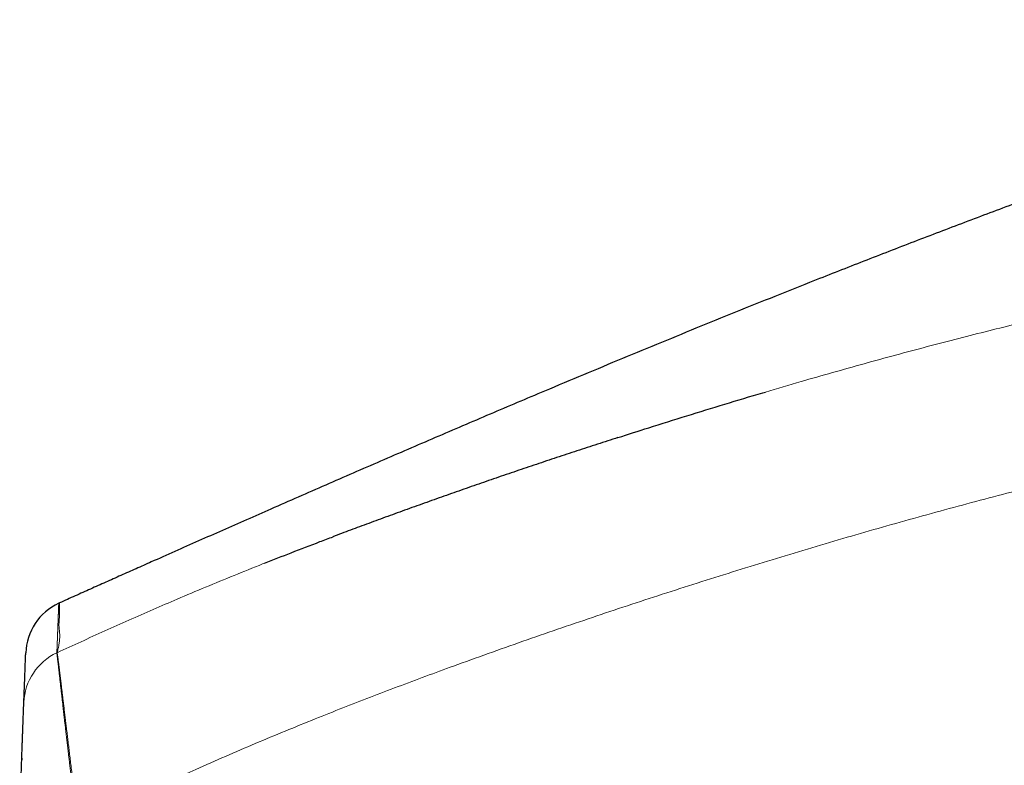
# Model space of a CAD drawing. Header units: millimetres. Extents: x 8 to 769, y 12 to 448.
# Tile 49 of 52: x 615 to 651, y 421 to 448. Entities that reach past the tile are written whole.
import ezdxf

# ---------------------------------------------------------------- set-up
doc = ezdxf.new("R2010")
doc.units = ezdxf.units.MM

msp = doc.modelspace()

# ---------------------------------------------------------------- linework, layer by layer
at = {"color": 7, "linetype": 'Continuous', "lineweight": 30}
msp.add_line((614.711, 421.063), (614.708, 420.999), dxfattribs=at)
for start, end in [(114.9879, 177.8085), (114.1117, 114.9879)]:
    msp.add_arc((616.952, 424.835), 2.1, start, end, dxfattribs=at)
at = {"color": 252, "linetype": 'Continuous', "lineweight": 0}
for centre, start, end in [((616.883, 423.018), 114.9854, 177.808), ((616.883, 423.017), 114.7385, 114.986)]:
    msp.add_arc(centre, 2.1, start, end, dxfattribs=at)
at = {"color": 7, "linetype": 'Continuous', "lineweight": 30}
for points, knots in [([(700.586, 442.646), (700.393, 442.759), (700.007, 442.984), (699.424, 443.31), (698.838, 443.625), (698.248, 443.93), (697.657, 444.223), (697.066, 444.504), (696.474, 444.773), (695.877, 445.034), (695.27, 445.286), (694.653, 445.529), (694.028, 445.765), (693.397, 445.989), (692.763, 446.202), (692.125, 446.404), (691.485, 446.594), (690.826, 446.778), (690.145, 446.954), (689.444, 447.122), (688.738, 447.277), (688.028, 447.419), (687.32, 447.547), (686.615, 447.662), (685.913, 447.763), (685.21, 447.852), (684.501, 447.929), (683.785, 447.994), (683.063, 448.047), (682.339, 448.088), (681.614, 448.118), (680.89, 448.135), (680.166, 448.14), (679.415, 448.135), (678.635, 448.116), (677.827, 448.082), (677.018, 448.036), (676.21, 447.977), (675.408, 447.906), (674.613, 447.823), (673.825, 447.73), (673.038, 447.625), (672.202, 447.503), (671.316, 447.36), (670.384, 447.196), (669.455, 447.018), (668.529, 446.828), (667.606, 446.625), (666.684, 446.41), (665.764, 446.184), (664.847, 445.947), (663.934, 445.7), (663.025, 445.444), (662.118, 445.179), (661.159, 444.888), (660.148, 444.569), (659.086, 444.224), (658.03, 443.868), (656.706, 443.409), (655.11, 442.846), (653.243, 442.173), (651.379, 441.488), (649.519, 440.792), (647.664, 440.086), (645.814, 439.37), (644.097, 438.696), (642.513, 438.066), (641.062, 437.483), (639.614, 436.896), (638.172, 436.305), (636.736, 435.712), (635.307, 435.117), (633.689, 434.438), (631.878, 433.671), (629.872, 432.813), (627.864, 431.947), (625.853, 431.073), (624.217, 430.356), (622.956, 429.801), (622.072, 429.412), (621.193, 429.023), (620.322, 428.637), (619.558, 428.297), (618.899, 428.004), (618.343, 427.757), (617.787, 427.509), (617.228, 427.259), (616.664, 427.007), (616.285, 426.837), (616.094, 426.752)], [0, 0, 0, 0, 0.007508, 0.014983, 0.022431, 0.02986, 0.037275, 0.044552, 0.051829, 0.059114, 0.066418, 0.073889, 0.081373, 0.088863, 0.096352, 0.103835, 0.111308, 0.118767, 0.126823, 0.134897, 0.142987, 0.151087, 0.15919, 0.167141, 0.175077, 0.183, 0.190918, 0.199014, 0.207124, 0.215241, 0.223358, 0.231467, 0.23956, 0.247646, 0.256686, 0.265744, 0.274812, 0.283881, 0.292945, 0.301833, 0.310703, 0.319585, 0.328483, 0.339085, 0.349688, 0.360278, 0.370843, 0.381412, 0.392007, 0.402614, 0.413219, 0.423808, 0.434365, 0.444923, 0.455513, 0.468015, 0.480516, 0.492991, 0.505424, 0.527583, 0.549792, 0.572026, 0.594261, 0.61647, 0.638645, 0.660872, 0.678373, 0.695881, 0.713373, 0.730824, 0.748211, 0.765509, 0.7828, 0.807118, 0.831535, 0.856023, 0.880561, 0.905144, 0.915984, 0.926805, 0.937572, 0.94825, 0.958802, 0.965636, 0.97244, 0.979243, 0.986077, 0.992982, 1, 1, 1, 1]), ([(636.571, 432.814), (636.949, 432.935), (637.79, 433.205), (639.097, 433.614), (640.491, 434.04), (641.453, 434.331), (641.95, 434.476), (641.981, 434.485)], [0, 0, 0, 0, 0.210337, 0.467818, 0.725301, 0.982781, 1, 1, 1, 1]), ([(636.574, 432.816), (636.323, 432.735), (635.821, 432.573), (635.07, 432.327), (634.324, 432.08), (633.581, 431.832), (632.842, 431.582), (632.106, 431.331), (631.374, 431.078), (630.645, 430.823), (629.92, 430.567), (629.198, 430.309), (628.484, 430.052), (627.784, 429.797), (627.103, 429.545), (626.551, 429.34), (626.227, 429.217), (626.122, 429.178)], [0, 0, 0, 0, 0.071624, 0.142962, 0.214018, 0.284799, 0.355311, 0.425557, 0.495544, 0.565276, 0.63476, 0.703998, 0.77305, 0.840434, 0.905885, 0.9698, 1, 1, 1, 1]), ([(623.608, 428.205), (623.936, 428.334), (624.613, 428.601), (625.452, 428.925), (625.963, 429.117), (626.123, 429.177)], [0, 0, 0, 0, 0.392034, 0.810659, 1, 1, 1, 1]), ([(614.784, 423.098), (614.785, 423.108), (614.785, 423.128), (614.787, 423.17), (614.789, 423.218), (614.791, 423.279), (614.794, 423.355), (614.798, 423.444), (614.801, 423.546), (614.806, 423.658), (614.81, 423.778), (614.815, 423.896), (614.819, 424.01), (614.823, 424.117), (614.827, 424.223), (614.832, 424.338), (614.836, 424.458), (614.84, 424.564), (614.844, 424.65), (614.846, 424.711), (614.848, 424.767), (614.85, 424.814), (614.851, 424.85), (614.852, 424.878), (614.853, 424.899), (614.854, 424.913), (614.854, 424.915), (614.854, 424.916)], [0, 0, 0, 0, 0.034142, 0.068283, 0.102425, 0.136566, 0.182091, 0.227616, 0.273141, 0.327767, 0.382392, 0.437018, 0.491644, 0.546269, 0.602985, 0.6597, 0.716415, 0.773131, 0.801488, 0.829845, 0.858201, 0.886558, 0.909247, 0.931935, 0.954624, 0.977312, 1, 1, 1, 1]), ([(614.632, 418.717), (614.634, 418.784), (614.638, 418.918), (614.645, 419.118), (614.651, 419.318), (614.657, 419.519), (614.664, 419.719), (614.67, 419.92), (614.677, 420.119), (614.684, 420.313), (614.69, 420.503), (614.696, 420.688), (614.702, 420.869), (614.709, 421.047), (614.715, 421.224), (614.721, 421.397), (614.727, 421.564), (614.733, 421.721), (614.738, 421.867), (614.743, 422.003), (614.748, 422.133), (614.752, 422.257), (614.757, 422.376), (614.761, 422.488), (614.765, 422.593), (614.768, 422.684), (614.771, 422.762), (614.774, 422.829), (614.776, 422.889), (614.778, 422.942), (614.78, 422.989), (614.782, 423.028), (614.783, 423.058), (614.784, 423.08), (614.784, 423.094), (614.784, 423.097), (614.784, 423.098)], [0, 0, 0, 0, 0.030921, 0.061868, 0.092815, 0.123736, 0.155541, 0.187374, 0.219207, 0.251011, 0.281942, 0.312902, 0.34386, 0.374789, 0.406726, 0.438697, 0.470666, 0.5026, 0.531705, 0.560839, 0.589972, 0.619074, 0.649264, 0.679492, 0.709719, 0.739906, 0.76555, 0.791222, 0.816893, 0.842536, 0.869114, 0.895723, 0.922332, 0.948908, 0.974454, 1, 1, 1, 1])]:
    msp.add_open_spline(points, degree=3, knots=knots, dxfattribs=at)
at = {"color": 252, "linetype": 'Continuous', "lineweight": 0}
for points, knots in [([(641.981, 434.485), (642.416, 434.613), (643.236, 434.854), (644.441, 435.199), (645.598, 435.523), (646.756, 435.84), (647.916, 436.15), (649.054, 436.447), (650.172, 436.731), (651.267, 437.001), (652.364, 437.264), (653.391, 437.502), (654.345, 437.716), (655.228, 437.908), (656.112, 438.094), (656.998, 438.273), (657.836, 438.436), (658.627, 438.583), (659.371, 438.716), (660.115, 438.843), (660.861, 438.963), (661.608, 439.077), (662.356, 439.183), (663.104, 439.282), (663.807, 439.366), (664.462, 439.438), (665.07, 439.498), (665.679, 439.551), (666.289, 439.597), (666.867, 439.633), (667.414, 439.66), (667.931, 439.678), (668.447, 439.689), (668.963, 439.693), (669.482, 439.689), (670.003, 439.676), (670.525, 439.655), (671.048, 439.624), (671.569, 439.585), (672.091, 439.537), (672.614, 439.478), (673.137, 439.41), (673.658, 439.333), (674.178, 439.246), (674.699, 439.149), (675.22, 439.044), (675.742, 438.928), (676.262, 438.805), (676.78, 438.674), (677.124, 438.581), (677.295, 438.535)], [0, 0, 0, 0, 0.037772, 0.07112, 0.104469, 0.137818, 0.171167, 0.204515, 0.235858, 0.267202, 0.298545, 0.329888, 0.354986, 0.380085, 0.405185, 0.430283, 0.455381, 0.476367, 0.497354, 0.51834, 0.539326, 0.560314, 0.581303, 0.602292, 0.62328, 0.640262, 0.657246, 0.674231, 0.691214, 0.708195, 0.722541, 0.73689, 0.751238, 0.765585, 0.779931, 0.794456, 0.808985, 0.823514, 0.838042, 0.852567, 0.867205, 0.881846, 0.896489, 0.91113, 0.925768, 0.940612, 0.955459, 0.970307, 0.985155, 1, 1, 1, 1]), ([(678.998, 432.118), (678.338, 432.311), (677.514, 432.553), (676.522, 432.839), (676.023, 432.976), (675.522, 433.107), (675.02, 433.229), (674.514, 433.342), (674.007, 433.446), (673.498, 433.538), (673.018, 433.615), (672.568, 433.678), (672.149, 433.728), (671.729, 433.771), (671.308, 433.806), (670.849, 433.836), (670.352, 433.86), (669.816, 433.873), (669.281, 433.876), (668.744, 433.869), (668.207, 433.852), (667.669, 433.826), (667.132, 433.792), (666.543, 433.748), (665.902, 433.69), (665.209, 433.618), (664.518, 433.537), (663.827, 433.448), (663.08, 433.344), (662.277, 433.222), (661.418, 433.083), (660.561, 432.934), (659.702, 432.777), (658.842, 432.612), (657.98, 432.439), (657.119, 432.259), (656.205, 432.062), (655.238, 431.845), (654.218, 431.609), (653.199, 431.365), (652.182, 431.114), (651.069, 430.832), (649.859, 430.516), (648.554, 430.166), (647.252, 429.807), (645.951, 429.439), (644.653, 429.063), (643.356, 428.679), (642.062, 428.287), (640.771, 427.887), (639.483, 427.481), (638.199, 427.068), (636.917, 426.648), (635.637, 426.221), (634.36, 425.786), (633.085, 425.344), (631.813, 424.894), (630.626, 424.466), (629.524, 424.061), (628.507, 423.681), (627.491, 423.294), (626.479, 422.901), (625.438, 422.487), (624.369, 422.052), (623.272, 421.594), (622.18, 421.126), (621.164, 420.68), (620.225, 420.257), (619.36, 419.86), (618.496, 419.461), (617.632, 419.062), (617.055, 418.8), (616.766, 418.669)], [0, 0, 0, 0, 0.031788, 0.039769, 0.04775, 0.055731, 0.063711, 0.071697, 0.079684, 0.087671, 0.095656, 0.102169, 0.108683, 0.115198, 0.121713, 0.128225, 0.136488, 0.144752, 0.153016, 0.161279, 0.169585, 0.177892, 0.1862, 0.194507, 0.205247, 0.215988, 0.22673, 0.237473, 0.248213, 0.261634, 0.275056, 0.288478, 0.301899, 0.315457, 0.329015, 0.342573, 0.356131, 0.372282, 0.388433, 0.404585, 0.420736, 0.436887, 0.457716, 0.478546, 0.499375, 0.520204, 0.541048, 0.561892, 0.582736, 0.60358, 0.624368, 0.645155, 0.665943, 0.68673, 0.707518, 0.728305, 0.749093, 0.769881, 0.786612, 0.803344, 0.820076, 0.836808, 0.853539, 0.871838, 0.890137, 0.908437, 0.926736, 0.941389, 0.956041, 0.970694, 0.985347, 1, 1, 1, 1]), ([(616.004, 424.925), (616.296, 425.059), (616.881, 425.328), (617.759, 425.726), (618.64, 426.12), (619.524, 426.508), (620.46, 426.912), (621.45, 427.329), (622.494, 427.758), (623.213, 428.05), (623.586, 428.196), (623.608, 428.205)], [0, 0, 0, 0, 0.1165, 0.233004, 0.349507, 0.466007, 0.582505, 0.718777, 0.855056, 0.991337, 1, 1, 1, 1]), ([(615.996, 424.921), (615.996, 424.922), (615.996, 424.925), (615.996, 424.929), (615.996, 424.934), (615.996, 424.938), (615.996, 424.943), (615.997, 424.948), (615.997, 424.952), (615.997, 424.958), (615.997, 424.965), (615.998, 424.973), (615.998, 424.981), (615.998, 424.991), (615.999, 425.002), (615.999, 425.015), (616, 425.029), (616, 425.043), (616.001, 425.056), (616.001, 425.067), (616.002, 425.076), (616.002, 425.086), (616.002, 425.097), (616.003, 425.107), (616.003, 425.118), (616.004, 425.129), (616.004, 425.14), (616.005, 425.151), (616.005, 425.161), (616.005, 425.172), (616.006, 425.183), (616.006, 425.193), (616.007, 425.202), (616.007, 425.212), (616.007, 425.221), (616.008, 425.231), (616.008, 425.24), (616.008, 425.25), (616.009, 425.259), (616.009, 425.268), (616.009, 425.276), (616.01, 425.285), (616.01, 425.294), (616.01, 425.303), (616.011, 425.312), (616.011, 425.322), (616.012, 425.332), (616.012, 425.342), (616.012, 425.352), (616.013, 425.363), (616.013, 425.373), (616.013, 425.383), (616.014, 425.393), (616.014, 425.403), (616.015, 425.414), (616.015, 425.425), (616.016, 425.435), (616.016, 425.446), (616.016, 425.456), (616.017, 425.466), (616.017, 425.476), (616.017, 425.485), (616.018, 425.495), (616.018, 425.504), (616.018, 425.513), (616.019, 425.522), (616.019, 425.53), (616.019, 425.539), (616.02, 425.547), (616.02, 425.555), (616.02, 425.562), (616.021, 425.569), (616.021, 425.576), (616.021, 425.584), (616.021, 425.591), (616.022, 425.599), (616.022, 425.607), (616.022, 425.614), (616.023, 425.621), (616.023, 425.629), (616.023, 425.639), (616.024, 425.649), (616.024, 425.659), (616.024, 425.669), (616.025, 425.679), (616.025, 425.689), (616.026, 425.699), (616.026, 425.711), (616.027, 425.723), (616.027, 425.736), (616.027, 425.748), (616.028, 425.761), (616.028, 425.772), (616.029, 425.782), (616.029, 425.79), (616.029, 425.799), (616.03, 425.807), (616.03, 425.814), (616.03, 425.821), (616.031, 425.829), (616.031, 425.835), (616.031, 425.841), (616.031, 425.847), (616.031, 425.852), (616.032, 425.858), (616.032, 425.864), (616.032, 425.87), (616.032, 425.876), (616.033, 425.882), (616.033, 425.888), (616.033, 425.894), (616.033, 425.9), (616.033, 425.906), (616.034, 425.913), (616.034, 425.921), (616.034, 425.929), (616.035, 425.937), (616.035, 425.946), (616.035, 425.955), (616.036, 425.965), (616.036, 425.976), (616.037, 425.987), (616.037, 425.998), (616.037, 426.009), (616.038, 426.02), (616.038, 426.031), (616.039, 426.042), (616.039, 426.053), (616.04, 426.064), (616.04, 426.076), (616.04, 426.089), (616.041, 426.102), (616.042, 426.116), (616.042, 426.131), (616.043, 426.145), (616.043, 426.158), (616.044, 426.171), (616.044, 426.184), (616.045, 426.198), (616.045, 426.212), (616.046, 426.229), (616.047, 426.25), (616.048, 426.273), (616.049, 426.297), (616.049, 426.321), (616.05, 426.344), (616.051, 426.367), (616.052, 426.39), (616.053, 426.412), (616.054, 426.434), (616.055, 426.455), (616.055, 426.475), (616.056, 426.499), (616.057, 426.524), (616.058, 426.551), (616.059, 426.576), (616.06, 426.601), (616.061, 426.622), (616.061, 426.639), (616.062, 426.654), (616.063, 426.668), (616.063, 426.681), (616.063, 426.692), (616.064, 426.703), (616.064, 426.713), (616.065, 426.722), (616.065, 426.729), (616.065, 426.735), (616.065, 426.738), (616.065, 426.738), (616.065, 426.739)], [0, 0, 0, 0, 0.004999, 0.0099, 0.014707, 0.01943, 0.024081, 0.028667, 0.033194, 0.037669, 0.044607, 0.05145, 0.058214, 0.064915, 0.074405, 0.083834, 0.093235, 0.102642, 0.112086, 0.118022, 0.123992, 0.130006, 0.136072, 0.142198, 0.148394, 0.15467, 0.161037, 0.166725, 0.172502, 0.178377, 0.18436, 0.189146, 0.194012, 0.198965, 0.204014, 0.208682, 0.213442, 0.218301, 0.223266, 0.227248, 0.231305, 0.235442, 0.239664, 0.244065, 0.248566, 0.253171, 0.257887, 0.262719, 0.26767, 0.272744, 0.277285, 0.28192, 0.286645, 0.291454, 0.296338, 0.301281, 0.306269, 0.311278, 0.315775, 0.320253, 0.324693, 0.329076, 0.333388, 0.337615, 0.341747, 0.345767, 0.349679, 0.353482, 0.357175, 0.360758, 0.364172, 0.367489, 0.370714, 0.373858, 0.377503, 0.381053, 0.384518, 0.387906, 0.391225, 0.394482, 0.399363, 0.404133, 0.40881, 0.41341, 0.417945, 0.422428, 0.42687, 0.432808, 0.438716, 0.444619, 0.450541, 0.456507, 0.462545, 0.466585, 0.47068, 0.474842, 0.479082, 0.482479, 0.485941, 0.489479, 0.493102, 0.495797, 0.498549, 0.501364, 0.504247, 0.507207, 0.51025, 0.513385, 0.516347, 0.519402, 0.522555, 0.525805, 0.529152, 0.532588, 0.536819, 0.54115, 0.545558, 0.550017, 0.554504, 0.560384, 0.566232, 0.572018, 0.578207, 0.584297, 0.59029, 0.596195, 0.602023, 0.607788, 0.613504, 0.619186, 0.626305, 0.633424, 0.64057, 0.647772, 0.655055, 0.661204, 0.667438, 0.673766, 0.680191, 0.686707, 0.693296, 0.703741, 0.714232, 0.724705, 0.734823, 0.744854, 0.754784, 0.764608, 0.774328, 0.783781, 0.793151, 0.802449, 0.811687, 0.824805, 0.837863, 0.8509, 0.863949, 0.877046, 0.886448, 0.895903, 0.905421, 0.915012, 0.924685, 0.934446, 0.944301, 0.955251, 0.966312, 0.977473, 0.988712, 1, 1, 1, 1]), ([(616.094, 426.752), (616.094, 426.751), (616.094, 426.749), (616.095, 426.736), (616.095, 426.715), (616.096, 426.688), (616.096, 426.654), (616.097, 426.616), (616.097, 426.572), (616.098, 426.51), (616.098, 426.423), (616.095, 426.316), (616.089, 426.21), (616.081, 426.108), (616.073, 426.014), (616.072, 425.925), (616.078, 425.834), (616.088, 425.74), (616.097, 425.654), (616.101, 425.575), (616.101, 425.505), (616.098, 425.435), (616.092, 425.365), (616.084, 425.296), (616.074, 425.229), (616.062, 425.165), (616.05, 425.105), (616.037, 425.049), (616.025, 425), (616.013, 424.957), (616.007, 424.936), (616.004, 424.925)], [0, 0, 0, 0, 0.0229, 0.0458, 0.0687, 0.091599, 0.1145, 0.1374, 0.160302, 0.183204, 0.229009, 0.277195, 0.325382, 0.373568, 0.421754, 0.469941, 0.518128, 0.566315, 0.614501, 0.646625, 0.67875, 0.710874, 0.742999, 0.775123, 0.807248, 0.839372, 0.871496, 0.903621, 0.935747, 0.967874, 1, 1, 1, 1]), ([(616.723, 418.67), (616.719, 418.703), (616.711, 418.77), (616.699, 418.871), (616.687, 418.97), (616.678, 419.043), (616.672, 419.091), (616.669, 419.116), (616.666, 419.141), (616.663, 419.167), (616.659, 419.197), (616.655, 419.232), (616.65, 419.273), (616.645, 419.32), (616.638, 419.374), (616.63, 419.437), (616.622, 419.507), (616.613, 419.584), (616.604, 419.662), (616.594, 419.739), (616.581, 419.856), (616.562, 420.012), (616.539, 420.209), (616.515, 420.407), (616.492, 420.604), (616.47, 420.796), (616.448, 420.981), (616.428, 421.153), (616.409, 421.311), (616.392, 421.456), (616.376, 421.594), (616.361, 421.724), (616.347, 421.847), (616.332, 421.973), (616.318, 422.101), (616.303, 422.232), (616.288, 422.354), (616.275, 422.469), (616.263, 422.577), (616.25, 422.685), (616.238, 422.793), (616.226, 422.901), (616.214, 423.002), (616.205, 423.081), (616.198, 423.141), (616.193, 423.186), (616.188, 423.234), (616.182, 423.285), (616.175, 423.34), (616.168, 423.409), (616.159, 423.485), (616.149, 423.568), (616.14, 423.654), (616.129, 423.743), (616.119, 423.835), (616.109, 423.92), (616.099, 424.006), (616.09, 424.092), (616.08, 424.177), (616.071, 424.254), (616.063, 424.324), (616.056, 424.388), (616.05, 424.446), (616.044, 424.498), (616.038, 424.55), (616.032, 424.6), (616.027, 424.647), (616.022, 424.69), (616.018, 424.727), (616.014, 424.763), (616.01, 424.797), (616.006, 424.828), (616.003, 424.854), (616.001, 424.875), (615.999, 424.893), (615.997, 424.908), (615.996, 424.918), (615.996, 424.92), (615.996, 424.921)], [0, 0, 0, 0, 0.0103523, 0.021039, 0.0315849, 0.0415191, 0.0441795, 0.0467414, 0.0492685, 0.0519591, 0.0550258, 0.0586812, 0.063137, 0.0678551, 0.0734835, 0.0801543, 0.0877502, 0.0959212, 0.1043093, 0.1125826, 0.1206803, 0.1413288, 0.162618, 0.1842169, 0.205807, 0.2271036, 0.2477786, 0.2676903, 0.2852335, 0.3020396, 0.3181053, 0.3334612, 0.3481478, 0.3622088, 0.3792722, 0.3954919, 0.4109578, 0.4257517, 0.4399288, 0.4535383, 0.4689665, 0.4838793, 0.4981955, 0.5116462, 0.5179234, 0.5244442, 0.5314562, 0.5392077, 0.5477432, 0.5567281, 0.5708499, 0.5841847, 0.5969306, 0.6136096, 0.6298605, 0.6455205, 0.6606024, 0.6790477, 0.696681, 0.7135268, 0.7296553, 0.7450745, 0.7598369, 0.7740081, 0.7876181, 0.804013, 0.8197134, 0.8347904, 0.8493122, 0.8633373, 0.88055, 0.8971342, 0.9131686, 0.9287191, 0.9438457, 0.9630817, 0.9817739, 1, 1, 1, 1]), ([(616.004, 424.925), (616.005, 424.923), (616.006, 424.921), (616.009, 424.904), (616.014, 424.878), (616.019, 424.842), (616.026, 424.796), (616.034, 424.74), (616.042, 424.673), (616.052, 424.597), (616.063, 424.513), (616.075, 424.42), (616.087, 424.318), (616.101, 424.207), (616.116, 424.086), (616.131, 423.956), (616.148, 423.817), (616.166, 423.67), (616.184, 423.515), (616.204, 423.352), (616.225, 423.182), (616.246, 423.003), (616.269, 422.817), (616.292, 422.622), (616.317, 422.42), (616.342, 422.212), (616.368, 421.996), (616.395, 421.773), (616.422, 421.544), (616.45, 421.31), (616.479, 421.069), (616.509, 420.821), (616.539, 420.571), (616.57, 420.313), (616.602, 420.049), (616.635, 419.779), (616.665, 419.528), (616.693, 419.298), (616.717, 419.089), (616.741, 418.879), (616.758, 418.739), (616.766, 418.669)], [0, 0, 0, 0, 0.024614, 0.04925, 0.073886, 0.0985, 0.123825, 0.149172, 0.17452, 0.199845, 0.224569, 0.249314, 0.27406, 0.298785, 0.324182, 0.349601, 0.37502, 0.400418, 0.425996, 0.451594, 0.477193, 0.502771, 0.529022, 0.555294, 0.581566, 0.607818, 0.634701, 0.661606, 0.688511, 0.715395, 0.742997, 0.770621, 0.798245, 0.825847, 0.854633, 0.883431, 0.912217, 0.934157, 0.956109, 0.97806, 1, 1, 1, 1])]:
    msp.add_open_spline(points, degree=3, knots=knots, dxfattribs=at)

doc.saveas('drawing.dxf')
